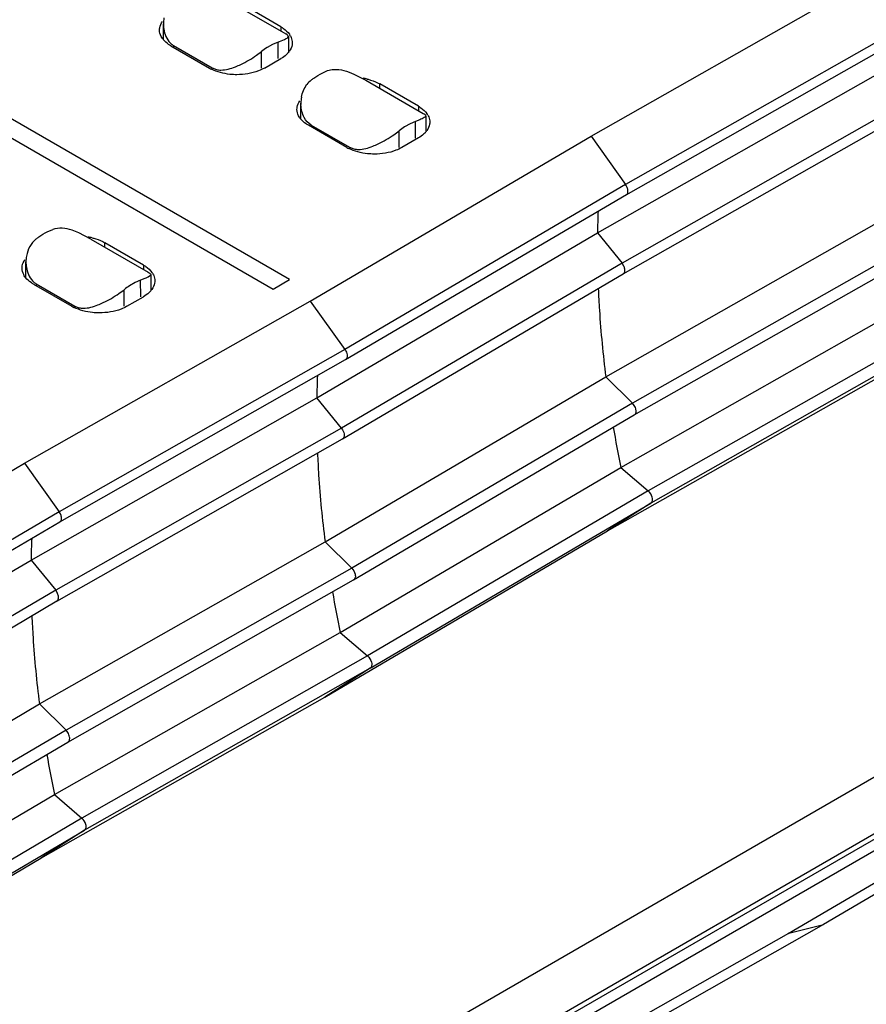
# Model space of a CAD drawing. Header units: inches. Extents: x 0 to 22, y 0 to 17.
# Tile 11 of 51: x 3.138 to 3.566, y 13.627 to 14.126. Entities that reach past the tile are written whole.
import ezdxf

# ---------------------------------------------------------------- set-up
doc = ezdxf.new("R2010")
doc.units = ezdxf.units.IN
doc.header["$LTSCALE"] = 1.21
doc.header["$MEASUREMENT"] = 0
doc.layers.get('0').update_dxf_attribs({"linetype": 'CONTINUOUS'})

msp = doc.modelspace()

# ---------------------------------------------------------------- linework, layer by layer
at = {"color": 7, "linetype": 'CONTINUOUS'}
for p, q in [((3.2744303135, 13.9941694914), (2.963814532, 14.1735151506)), ((2.9554628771, 14.1686930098), (3.2660786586, 13.9893473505)), ((3.4270373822, 14.0667941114), (3.5716586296, 14.1488517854)), ((3.2434260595, 14.135239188), (3.2724757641, 14.1184662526)), ((3.2700418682, 14.1220789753), (3.2505546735, 14.1333306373)), ((3.210550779, 14.1157416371), (3.2105808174, 14.1236732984)), ((3.5891936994, 14.1242856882), (3.444572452, 14.0422280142)), ((3.2700418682, 14.1220789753), (3.2700418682, 14.1198715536)), ((3.4449088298, 14.0371260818), (3.5895371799, 14.1191877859)), ((3.2685867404, 14.1143952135), (3.2658187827, 14.1131987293)), ((3.2686502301, 14.1059946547), (3.2685867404, 14.1143952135)), ((3.2732748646, 14.1179589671), (3.2724759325, 14.1184660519)), ((3.2735464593, 14.116732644), (3.2738091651, 14.1172380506)), ((3.2738091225, 14.1172380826), (3.2738689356, 14.1093239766)), ((3.2143641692, 14.1124346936), (3.2338513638, 14.1011830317)), ((3.2157553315, 14.1125675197), (3.2157517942, 14.1116334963)), ((3.2157553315, 14.1125675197), (3.2352422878, 14.1013159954)), ((3.2576770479, 14.107668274), (3.2602655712, 14.1095845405)), ((3.2602978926, 14.1011777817), (3.2602661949, 14.1095841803)), ((3.2658187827, 14.1131987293), (3.2630306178, 14.111586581)), ((3.2616902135, 14.1011830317), (3.2700418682, 14.1060051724)), ((3.235244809, 14.1006473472), (3.2352422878, 14.1013159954)), ((3.2352422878, 14.1013159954), (3.2373706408, 14.1004701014)), ((3.2909391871, 14.0986945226), (3.2937041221, 14.0998927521)), ((3.4303165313, 14.0177697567), (3.5749377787, 14.0998274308)), ((3.3070147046, 14.0981699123), (3.3130231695, 14.0950545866)), ((3.3130231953, 14.095054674), (3.3420728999, 14.0782817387)), ((3.3201517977, 14.0909387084), (3.3201517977, 14.0931461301)), ((3.3396389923, 14.0818944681), (3.3201517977, 14.0931461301)), ((3.5873971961, 14.0844943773), (3.4427759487, 14.0024367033)), ((3.2801479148, 14.0755571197), (3.2801779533, 14.0834887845)), ((3.3396389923, 14.0818944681), (3.3396389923, 14.0796870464)), ((3.4433600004, 13.9970131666), (3.5879864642, 14.0790738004)), ((3.3381838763, 14.0742106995), (3.3354159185, 14.0730142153)), ((3.3382473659, 14.0658101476), (3.3381838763, 14.0742106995)), ((3.3403336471, 14.075033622), (3.3381838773, 14.0742107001)), ((3.3434062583, 14.0770535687), (3.3434660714, 14.0691394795)), ((3.303448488, 14.0609985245), (3.2839612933, 14.0722501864)), ((3.2853524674, 14.0723830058), (3.2853489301, 14.0714489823)), ((3.2853524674, 14.0723830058), (3.3048394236, 14.0611314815)), ((3.3272741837, 14.0674837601), (3.329862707, 14.0694000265)), ((3.3298950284, 14.0609932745), (3.3298633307, 14.0693996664)), ((3.3354159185, 14.0730142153), (3.3326277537, 14.071402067)), ((3.2849184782, 13.9832916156), (3.4270373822, 14.0667941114)), ((3.3396389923, 14.0658206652), (3.3312873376, 14.0609985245)), ((3.4270373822, 14.0667941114), (3.444572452, 14.0422280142)), ((3.3048394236, 14.0611314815), (3.3048419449, 14.0604628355)), ((3.3048394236, 14.0611314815), (3.3069677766, 14.0602855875)), ((3.444572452, 14.0422280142), (3.3024535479, 13.9587255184)), ((3.3028072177, 13.9536334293), (3.444933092, 14.0371400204)), ((3.4345146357, 13.9449126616), (3.5791358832, 14.0269703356)), ((3.1517449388, 14.0183255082), (3.1545098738, 14.0195237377)), ((3.1738289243, 14.01468557), (3.1678172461, 14.0178023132)), ((3.1738289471, 14.0146856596), (3.2028786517, 13.9979127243)), ((3.2881976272, 13.934267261), (3.4303165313, 14.0177697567)), ((3.4303165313, 14.0177697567), (3.4427759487, 14.0024367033)), ((3.1809575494, 14.010569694), (3.1809575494, 14.0127771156)), ((3.2004447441, 14.0015254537), (3.1809575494, 14.0127771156)), ((3.5926300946, 14.0136615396), (3.4480088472, 13.9316038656)), ((4.027687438, 14.0062513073), (2.8807268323, 13.3440106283)), ((3.4488875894, 13.9256221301), (3.5935088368, 14.0076798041)), ((3.1409536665, 13.9951881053), (3.140983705, 14.00311977)), ((3.2004447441, 14.0015254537), (3.2004447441, 13.999318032)), ((3.4427759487, 14.0024367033), (3.3006570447, 13.9189342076)), ((3.4435220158, 14.0012958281), (3.4427759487, 14.0024367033)), ((4.0594337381, 13.9959112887), (2.9124731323, 13.3336706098)), ((2.915898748, 13.3330741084), (4.0628593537, 13.9953147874)), ((3.2011393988, 13.9946646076), (3.1989896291, 13.9938416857)), ((3.2042120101, 13.9966845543), (3.2042718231, 13.988770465)), ((3.2660786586, 13.9893473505), (3.2744303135, 13.9941694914)), ((3.3012564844, 13.9135194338), (3.4433823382, 13.9970260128)), ((4.0674935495, 13.9920293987), (2.9205329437, 13.3297887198)), ((3.1447670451, 13.991881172), (3.1642542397, 13.98062951)), ((3.1461582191, 13.9920139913), (3.1461546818, 13.9910799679)), ((3.1461582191, 13.9920139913), (3.1656451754, 13.980762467)), ((3.1880799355, 13.9871147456), (3.1906684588, 13.9890310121)), ((3.1907007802, 13.9806242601), (3.1906690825, 13.989030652)), ((3.1962216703, 13.9926452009), (3.1934335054, 13.9910330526)), ((3.198989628, 13.9938416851), (3.1962216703, 13.9926452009)), ((3.1990531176, 13.9854411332), (3.198989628, 13.9938416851)), ((3.1920930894, 13.98062951), (3.2004447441, 13.9854516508)), ((3.1402972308, 13.9012339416), (3.2849184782, 13.9832916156)), ((3.1656476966, 13.980093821), (3.1656451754, 13.980762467)), ((3.1656451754, 13.980762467), (3.1677735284, 13.979916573)), ((3.2849184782, 13.9832916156), (3.3024535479, 13.9587255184)), ((3.442108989, 13.8990502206), (3.5867302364, 13.9811078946)), ((3.6006486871, 13.9692133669), (3.4560274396, 13.8871556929)), ((3.6020175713, 13.9630839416), (3.457397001, 13.8810266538)), ((3.3024535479, 13.9587255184), (3.1578323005, 13.8766678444)), ((3.1581686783, 13.8715659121), (3.3027970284, 13.9536276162)), ((3.3028142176, 13.9536375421), (3.3027970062, 13.9536276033)), ((3.2923957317, 13.8614101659), (3.4345146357, 13.9449126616)), ((3.4345146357, 13.9449126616), (3.4480088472, 13.9316038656)), ((3.4353185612, 13.8669102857), (3.5790348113, 13.9483893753)), ((3.1435763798, 13.852209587), (3.2881976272, 13.934267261)), ((3.3006570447, 13.9189342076), (3.2881976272, 13.934267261)), ((3.4480088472, 13.9316038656), (3.3058899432, 13.8481013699)), ((3.4489484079, 13.9304138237), (3.4480089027, 13.9316038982)), ((3.3067686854, 13.8421196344), (3.4488875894, 13.9256221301)), ((3.3006570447, 13.9189342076), (3.1560357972, 13.8368765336)), ((3.1566198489, 13.8314529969), (3.3012463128, 13.9135136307)), ((3.301263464, 13.9135235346), (3.3012462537, 13.9135135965)), ((2.9981783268, 13.8177314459), (3.1402972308, 13.9012339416)), ((3.1402972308, 13.9012339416), (3.1578323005, 13.8766678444)), ((3.299990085, 13.8155477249), (3.442108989, 13.8990502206)), ((3.442108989, 13.8990502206), (3.4560274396, 13.8871556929)), ((3.4560274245, 13.8871557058), (3.3139085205, 13.80365321)), ((3.3152774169, 13.7975237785), (3.4573969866, 13.8810266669)), ((3.457397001, 13.8810266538), (3.4353185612, 13.8669102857)), ((3.1578323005, 13.8766678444), (3.0157133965, 13.7931653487)), ((3.0160670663, 13.7880732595), (3.1581929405, 13.8715798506)), ((3.2922946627, 13.7828291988), (3.4353185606, 13.8669102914)), ((3.1477744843, 13.7793524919), (3.2923957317, 13.8614101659)), ((3.2923957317, 13.8614101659), (3.3058899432, 13.8481013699)), ((3.0014574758, 13.7687070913), (3.1435763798, 13.852209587)), ((3.1435763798, 13.852209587), (3.1560357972, 13.8368765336)), ((3.3058899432, 13.8481013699), (3.1612686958, 13.7660436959)), ((3.162147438, 13.7600619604), (3.3067686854, 13.8421196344)), ((3.1560357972, 13.8368765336), (3.0139168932, 13.7533740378)), ((3.1567818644, 13.8357356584), (3.1560357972, 13.8368765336)), ((3.014516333, 13.747959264), (3.1566421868, 13.8314658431)), ((3.1553688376, 13.7334900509), (3.299990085, 13.8155477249)), ((3.299990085, 13.8155477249), (3.3139085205, 13.80365321)), ((3.3139085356, 13.8036531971), (3.1692872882, 13.7215955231)), ((3.3152774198, 13.7975237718), (3.1706568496, 13.715466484)), ((3.3152774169, 13.7975237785), (3.2922946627, 13.7828291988)), ((3.1485784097, 13.701350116), (3.2922946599, 13.7828292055)), ((3.0056555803, 13.6958499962), (3.1477744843, 13.7793524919)), ((3.1477744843, 13.7793524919), (3.1612686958, 13.7660436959)), ((3.1612686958, 13.7660436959), (3.0191497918, 13.6825412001)), ((3.1622082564, 13.7648536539), (3.1612687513, 13.7660437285)), ((3.020028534, 13.6765594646), (3.162147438, 13.7600619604)), ((3.6868707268, 13.7512094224), (3.5447518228, 13.6677069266)), ((3.5268561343, 13.6632440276), (3.6693356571, 13.7468923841)), ((3.0132499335, 13.6499875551), (3.1553688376, 13.7334900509)), ((3.1553688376, 13.7334900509), (3.1692872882, 13.7215955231)), ((3.1692872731, 13.721595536), (3.0271683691, 13.6380930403)), ((3.0285372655, 13.6319636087), (3.1706568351, 13.7154664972)), ((3.1706568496, 13.715466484), (3.1485784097, 13.701350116)), ((3.0055545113, 13.6172690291), (3.1485784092, 13.7013501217)), ((3.5447518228, 13.6677069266), (3.4001305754, 13.5856492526)), ((3.5272167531, 13.6633898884), (3.5447518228, 13.6677069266)), ((3.3822520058, 13.5811962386), (3.5272167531, 13.6633898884)), ((3.5272167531, 13.6633898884), (3.5268732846, 13.6632539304))]:
    msp.add_line(p, q, dxfattribs=at)
for centre, radius, start, end in [((3.2277626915, 14.1236187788), 0.0171820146, 170.0121274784, 179.8182668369), ((3.2181009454, 14.1218765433), 0.0098575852, 215.4742043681, 218.7599090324), ((3.2200994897, 14.1199157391), 0.0085412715, 223.871662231, 232.6508863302), ((3.2670449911, 14.1131588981), 0.008952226, 29.428879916, 35.5028191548), ((3.2197258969, 14.1194316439), 0.0079297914, 232.674750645, 239.9526852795), ((3.2822849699, 14.0820954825), 0.0352200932, 123.1399937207, 128.6951441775), ((3.2656273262, 14.1159907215), 0.0107264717, 318.0146289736, 321.3301250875), ((3.266314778, 14.1154398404), 0.0098455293, 321.333403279, 324.5271193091), ((3.2434803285, 14.1178842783), 0.0192781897, 240.0347589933, 243.4737349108), ((3.293433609, 14.0849995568), 0.0129017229, 128.6054751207, 142.1999843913), ((3.3067431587, 14.0662155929), 0.0302213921, 76.6777185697, 80.6535708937), ((3.2973630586, 14.0834340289), 0.0171852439, 170.0412779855, 179.8175130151), ((3.2977098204, 14.0834247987), 0.0175320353, 179.7909578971, 182.4145017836), ((3.2876980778, 14.0816920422), 0.0098575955, 215.474205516, 218.7599887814), ((3.336642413, 14.0729745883), 0.008951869, 29.4241116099, 35.5028975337), ((3.3518821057, 14.0419109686), 0.0352200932, 123.1399937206, 128.6951441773), ((3.335224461, 14.0758062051), 0.0107264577, 318.0146496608, 321.330202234), ((3.3359119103, 14.0752553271), 0.0098455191, 321.3334823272, 324.5271204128), ((3.3130774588, 14.0776997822), 0.0192782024, 240.0347597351, 243.4737711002), ((3.4390403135, 14.0382834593), 0.0067944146, 24.9924964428, 35.489831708), ((3.8754015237, 14.0105882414), 0.4451429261, 177.6617802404, 179.0756039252), ((3.1675489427, 13.9858467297), 0.0302212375, 76.6777119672, 80.6530998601), ((3.1581655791, 14.0030652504), 0.0171820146, 170.0121274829, 179.8182668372), ((3.1485038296, 14.0013230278), 0.0098575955, 215.4742055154, 218.7599887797), ((3.1974481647, 13.9926055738), 0.008951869, 29.4241116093, 35.5028975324), ((3.1505023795, 13.9993622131), 0.0085412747, 223.8716632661, 232.650793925), ((3.1501287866, 13.9988781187), 0.0079297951, 232.6746558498, 239.9526840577), ((3.2126878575, 13.9615419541), 0.0352200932, 123.1399937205, 128.6951441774), ((3.1967176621, 13.9948863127), 0.0098455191, 321.3334823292, 324.5271204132), ((3.1960302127, 13.9954371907), 0.0107264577, 318.0146496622, 321.3302022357), ((3.1738832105, 13.9973307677), 0.0192782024, 240.0347597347, 243.4737710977), ((3.7330250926, 13.9270920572), 0.4448853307, 177.6233542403, 179.0758815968), ((4.066185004, 14.026356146), 0.6369283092, 189.6663581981, 191.5296384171), ((3.152300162, 13.8727232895), 0.0067944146, 24.9924964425, 35.4898317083), ((3.5886613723, 13.8450280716), 0.4451429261, 177.6617802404, 179.0756039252), ((3.9239190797, 13.9428253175), 0.6367785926, 189.6483673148, 191.5297845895), ((3.7794448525, 13.8607959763), 0.6369283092, 189.6663581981, 191.5296384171)]:
    msp.add_arc(centre, radius, start, end, dxfattribs=at)
for points, knots in [([(3.2085989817, 14.1204715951), (3.2085989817, 14.1208409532), (3.2087282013, 14.1223762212), (3.2093972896, 14.1238381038), (3.210073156, 14.124787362)], [0, 0, 0, 0, 0.240680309, 1, 1, 1, 1]), ([(3.2105807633, 14.1236732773), (3.2105775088, 14.1227851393), (3.2108195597, 14.119353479), (3.2121614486, 14.1158453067), (3.2139421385, 14.1139962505)], [0, 0, 0, 0, 0.2570443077, 1, 1, 1, 1]), ([(3.210073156, 14.1161558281), (3.2098363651, 14.1164884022), (3.209026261, 14.1177904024), (3.2085989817, 14.1193460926), (3.2085989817, 14.1204715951)], [0, 0, 0, 0, 0.2661815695, 1, 1, 1, 1]), ([(3.2700418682, 14.1220789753), (3.2704875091, 14.1218216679), (3.2720898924, 14.1208031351), (3.2735288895, 14.1194870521), (3.2743328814, 14.1183578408)], [0, 0, 0, 0, 0.2707257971, 1, 1, 1, 1]), ([(3.2143641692, 14.1124346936), (3.2139661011, 14.1126645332), (3.2125159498, 14.1135771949), (3.2111994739, 14.1147262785), (3.2104142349, 14.1157051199)], [0, 0, 0, 0, 0.2680934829, 1, 1, 1, 1]), ([(3.2685861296, 14.1143955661), (3.2696948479, 14.1147923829), (3.2713747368, 14.1154686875), (3.2730822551, 14.1162694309), (3.2735464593, 14.116732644)], [0, 0, 0, 0, 0.6423079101, 1, 1, 1, 1]), ([(3.2738091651, 14.1172380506), (3.2738086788, 14.1172966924), (3.2737397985, 14.1176034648), (3.2734735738, 14.1178115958), (3.2732748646, 14.1179589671)], [0, 0, 0, 0, 0.1916231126, 1, 1, 1, 1]), ([(3.2758070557, 14.1140420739), (3.2758070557, 14.1136727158), (3.2756778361, 14.1121374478), (3.2750087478, 14.1106755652), (3.2743328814, 14.1097263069)], [0, 0, 0, 0, 0.240680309, 1, 1, 1, 1]), ([(3.2748420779, 14.1175575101), (3.2749986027, 14.1172794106), (3.2755389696, 14.116182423), (3.2758070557, 14.1149455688), (3.2758070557, 14.1140420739)], [0, 0, 0, 0, 0.2610159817, 1, 1, 1, 1]), ([(3.2736004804, 14.1088153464), (3.2733623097, 14.1085504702), (3.2722956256, 14.1074722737), (3.2710454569, 14.1065846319), (3.2700418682, 14.1060051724)], [0, 0, 0, 0, 0.235110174, 1, 1, 1, 1]), ([(3.2469909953, 14.101860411), (3.247921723, 14.1022262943), (3.2516367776, 14.1038673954), (3.2551597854, 14.10593022), (3.2576770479, 14.107668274)], [0, 0, 0, 0, 0.2463780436, 1, 1, 1, 1]), ([(3.2477707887, 14.0978542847), (3.246604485, 14.0978542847), (3.2421947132, 14.0980817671), (3.2377801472, 14.0991809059), (3.2348705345, 14.1006355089)], [0, 0, 0, 0, 0.2639138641, 1, 1, 1, 1]), ([(3.2373706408, 14.1004701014), (3.2381207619, 14.1002881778), (3.2414134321, 14.0999621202), (3.2446630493, 14.1009452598), (3.2469909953, 14.101860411)], [0, 0, 0, 0, 0.2358116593, 1, 1, 1, 1]), ([(3.2616902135, 14.1011830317), (3.2607389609, 14.1006337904), (3.2563685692, 14.0986075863), (3.2514734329, 14.0978542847), (3.2477707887, 14.0978542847)], [0, 0, 0, 0, 0.228788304, 1, 1, 1, 1]), ([(3.285383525, 14.0950817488), (3.2858347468, 14.0954412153), (3.2875946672, 14.0967795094), (3.2894810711, 14.0979566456), (3.2909391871, 14.0986945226)], [0, 0, 0, 0, 0.2609135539, 1, 1, 1, 1]), ([(3.2937041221, 14.0998927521), (3.294659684, 14.1002362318), (3.299198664, 14.1010548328), (3.303787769, 14.0995928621), (3.3070147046, 14.0981699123)], [0, 0, 0, 0, 0.2235543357, 1, 1, 1, 1]), ([(3.3137070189, 14.0956237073), (3.3143003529, 14.0954828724), (3.3165250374, 14.0948790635), (3.3186830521, 14.0939941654), (3.3201517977, 14.0931461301)], [0, 0, 0, 0, 0.2644710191, 1, 1, 1, 1]), ([(3.2781961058, 14.0802870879), (3.2781961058, 14.080656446), (3.2783253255, 14.082191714), (3.2789944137, 14.0836535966), (3.2796702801, 14.0846028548)], [0, 0, 0, 0, 0.240680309, 1, 1, 1, 1]), ([(3.2796702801, 14.0759713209), (3.2794334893, 14.076303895), (3.2786233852, 14.0776058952), (3.2781961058, 14.0791615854), (3.2781961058, 14.0802870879)], [0, 0, 0, 0, 0.2661815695, 1, 1, 1, 1]), ([(3.3396389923, 14.0818944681), (3.3400846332, 14.0816371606), (3.3416870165, 14.0806186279), (3.3431260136, 14.0793025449), (3.3439300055, 14.0781733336)], [0, 0, 0, 0, 0.2707257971, 1, 1, 1, 1]), ([(3.2839612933, 14.0722501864), (3.2835632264, 14.0724800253), (3.2821130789, 14.0733926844), (3.2807966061, 14.0745417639), (3.2800113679, 14.0755206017)], [0, 0, 0, 0, 0.268093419, 1, 1, 1, 1]), ([(3.3434062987, 14.0770535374), (3.3434095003, 14.0766661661), (3.342156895, 14.0757957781), (3.3411292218, 14.07536241), (3.3403336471, 14.075033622)], [0, 0, 0, 0, 0.3103491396, 1, 1, 1, 1]), ([(3.3420730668, 14.07828154), (3.3423942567, 14.0780960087), (3.342885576, 14.0778120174), (3.3433386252, 14.0773720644), (3.3433913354, 14.0771664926)], [0, 0, 0, 0, 0.6360742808, 1, 1, 1, 1]), ([(3.3454041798, 14.0738575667), (3.3454041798, 14.0734882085), (3.3452749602, 14.0719529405), (3.3446058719, 14.0704910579), (3.3439300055, 14.0695417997)], [0, 0, 0, 0, 0.240680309, 1, 1, 1, 1]), ([(3.3444395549, 14.077372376), (3.3445960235, 14.077094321), (3.3451362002, 14.0759975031), (3.3454041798, 14.0747608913), (3.3454041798, 14.0738575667)], [0, 0, 0, 0, 0.2610122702, 1, 1, 1, 1]), ([(3.3165881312, 14.0616758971), (3.3175188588, 14.0620417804), (3.3212339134, 14.0636828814), (3.3247569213, 14.0657457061), (3.3272741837, 14.0674837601)], [0, 0, 0, 0, 0.2463780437, 1, 1, 1, 1]), ([(3.3431976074, 14.0686308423), (3.3429594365, 14.0683659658), (3.3418927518, 14.067287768), (3.3406425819, 14.0664001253), (3.3396389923, 14.0658206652)], [0, 0, 0, 0, 0.2351101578, 1, 1, 1, 1]), ([(3.3173679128, 14.0576697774), (3.3162016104, 14.0576697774), (3.3117918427, 14.0578972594), (3.307377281, 14.0589963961), (3.3044676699, 14.060450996)], [0, 0, 0, 0, 0.2639138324, 1, 1, 1, 1]), ([(3.3069677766, 14.0602855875), (3.3077178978, 14.0601036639), (3.3110105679, 14.0597776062), (3.3142601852, 14.0607607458), (3.3165881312, 14.0616758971)], [0, 0, 0, 0, 0.2358116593, 1, 1, 1, 1]), ([(3.3312873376, 14.0609985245), (3.3303360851, 14.0604492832), (3.3259656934, 14.0584230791), (3.321070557, 14.0576697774), (3.3173679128, 14.0576697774)], [0, 0, 0, 0, 0.228788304, 1, 1, 1, 1]), ([(3.4449330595, 14.0371400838), (3.4450618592, 14.0372154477), (3.4455874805, 14.0376634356), (3.4457398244, 14.0384108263), (3.4457397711, 14.0389370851)], [0, 0, 0, 0, 0.2209195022, 1, 1, 1, 1]), ([(3.4457397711, 14.0389370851), (3.4457397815, 14.0391131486), (3.4456848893, 14.0398770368), (3.4454469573, 14.0406210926), (3.4451985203, 14.0411540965)], [0, 0, 0, 0, 0.2304124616, 1, 1, 1, 1]), ([(3.1678172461, 14.0178023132), (3.1666664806, 14.0183096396), (3.1625012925, 14.01993514), (3.1575805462, 14.0206269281), (3.1545104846, 14.019523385)], [0, 0, 0, 0, 0.2782369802, 1, 1, 1, 1]), ([(3.1461899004, 14.0147123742), (3.1448675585, 14.0136589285), (3.1426372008, 14.0109830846), (3.1415386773, 14.0077108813), (3.1412439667, 14.0060452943)], [0, 0, 0, 0, 0.4998820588, 1, 1, 1, 1]), ([(3.1461892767, 14.0147127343), (3.1466404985, 14.0150722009), (3.1484004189, 14.016410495), (3.1502868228, 14.0175876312), (3.1517449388, 14.0183255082)], [0, 0, 0, 0, 0.2609135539, 1, 1, 1, 1]), ([(3.1745127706, 14.0152546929), (3.1751061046, 14.0151138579), (3.1773307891, 14.0145100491), (3.1794888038, 14.0136251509), (3.1809575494, 14.0127771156)], [0, 0, 0, 0, 0.2644710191, 1, 1, 1, 1]), ([(3.1390018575, 13.9999180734), (3.1390018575, 14.0002874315), (3.1391310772, 14.0018226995), (3.1398001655, 14.0032845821), (3.1404760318, 14.0042338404)], [0, 0, 0, 0, 0.240680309, 1, 1, 1, 1]), ([(3.1404760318, 13.9956023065), (3.140239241, 13.9959348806), (3.1394291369, 13.9972368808), (3.1390018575, 13.998792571), (3.1390018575, 13.9999180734)], [0, 0, 0, 0, 0.2661815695, 1, 1, 1, 1]), ([(3.1409836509, 14.0031197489), (3.1409803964, 14.0022316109), (3.1412224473, 13.9987999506), (3.1425643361, 13.9952917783), (3.1443450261, 13.9934427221)], [0, 0, 0, 0, 0.2570443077, 1, 1, 1, 1]), ([(3.2004447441, 14.0015254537), (3.2008903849, 14.0012681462), (3.2024927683, 14.0002496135), (3.2039317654, 13.9989335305), (3.2047357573, 13.9978043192)], [0, 0, 0, 0, 0.2707257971, 1, 1, 1, 1]), ([(3.4441889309, 13.9988512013), (3.4441874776, 13.9990464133), (3.4441142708, 13.999894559), (3.4438231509, 14.000715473), (3.4435220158, 14.0012958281)], [0, 0, 0, 0, 0.2299250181, 1, 1, 1, 1]), ([(3.1447670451, 13.991881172), (3.1443689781, 13.9921110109), (3.1429188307, 13.9930236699), (3.1416023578, 13.9941727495), (3.1408171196, 13.9951515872)], [0, 0, 0, 0, 0.268093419, 1, 1, 1, 1]), ([(3.2042120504, 13.996684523), (3.204215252, 13.9962971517), (3.2029626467, 13.9954267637), (3.2019349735, 13.9949933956), (3.2011393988, 13.9946646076)], [0, 0, 0, 0, 0.3103491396, 1, 1, 1, 1]), ([(3.2028788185, 13.9979125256), (3.2032000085, 13.9977269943), (3.2036913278, 13.9974430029), (3.2041443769, 13.99700305), (3.2041970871, 13.9967974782)], [0, 0, 0, 0, 0.6360742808, 1, 1, 1, 1]), ([(3.2052453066, 13.9970033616), (3.2054017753, 13.9967253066), (3.2059419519, 13.9956284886), (3.2062099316, 13.9943918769), (3.2062099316, 13.9934885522)], [0, 0, 0, 0, 0.2610122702, 1, 1, 1, 1]), ([(3.4433821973, 13.9970262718), (3.4435124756, 13.9971026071), (3.4440448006, 13.997557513), (3.4441929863, 13.9983176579), (3.4441889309, 13.9988512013)], [0, 0, 0, 0, 0.2205744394, 1, 1, 1, 1]), ([(3.2062099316, 13.9934885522), (3.2062099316, 13.9931191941), (3.2060807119, 13.9915839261), (3.2054116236, 13.9901220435), (3.2047357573, 13.9891727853)], [0, 0, 0, 0, 0.240680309, 1, 1, 1, 1]), ([(3.4307008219, 13.9896462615), (3.4308572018, 13.985973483), (3.4316577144, 13.971026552), (3.4331000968, 13.9561153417), (3.4345146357, 13.9449126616)], [0, 0, 0, 0, 0.2456019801, 1, 1, 1, 1]), ([(3.1773938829, 13.9813068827), (3.1783246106, 13.981672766), (3.1820396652, 13.983313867), (3.185562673, 13.9853766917), (3.1880799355, 13.9871147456)], [0, 0, 0, 0, 0.2463780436, 1, 1, 1, 1]), ([(3.2040033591, 13.9882618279), (3.2037651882, 13.9879969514), (3.2026985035, 13.9869187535), (3.2014483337, 13.9860311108), (3.2004447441, 13.9854516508)], [0, 0, 0, 0, 0.2351101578, 1, 1, 1, 1]), ([(3.1781736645, 13.977300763), (3.1770073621, 13.977300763), (3.1725975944, 13.977528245), (3.1681830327, 13.9786273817), (3.1652734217, 13.9800819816)], [0, 0, 0, 0, 0.2639138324, 1, 1, 1, 1]), ([(3.1677735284, 13.979916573), (3.1685236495, 13.9797346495), (3.1718163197, 13.9794085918), (3.1750659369, 13.9803917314), (3.1773938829, 13.9813068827)], [0, 0, 0, 0, 0.2358116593, 1, 1, 1, 1]), ([(3.1920930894, 13.98062951), (3.1911418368, 13.9800802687), (3.1867714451, 13.9780540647), (3.1818763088, 13.977300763), (3.1781736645, 13.977300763)], [0, 0, 0, 0, 0.228788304, 1, 1, 1, 1]), ([(3.3024535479, 13.9587255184), (3.3026341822, 13.9584723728), (3.3032454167, 13.9574738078), (3.3036209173, 13.956296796), (3.3036208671, 13.9554345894)], [0, 0, 0, 0, 0.2650758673, 1, 1, 1, 1]), ([(3.3036208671, 13.9554345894), (3.3036208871, 13.9552365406), (3.3035763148, 13.9545737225), (3.3032231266, 13.9538769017), (3.3028141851, 13.9536376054)], [0, 0, 0, 0, 0.2947775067, 1, 1, 1, 1]), ([(3.4498634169, 13.9274749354), (3.4498652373, 13.9277106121), (3.4497721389, 13.9287438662), (3.449367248, 13.929734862), (3.4489484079, 13.9304138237)], [0, 0, 0, 0, 0.2280573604, 1, 1, 1, 1]), ([(3.4488875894, 13.9256221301), (3.4490373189, 13.9256833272), (3.4496632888, 13.9260885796), (3.4498591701, 13.9269122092), (3.4498634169, 13.9274749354)], [0, 0, 0, 0, 0.223262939, 1, 1, 1, 1]), ([(3.3006570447, 13.9189342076), (3.3008715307, 13.9186701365), (3.301603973, 13.9176033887), (3.3020628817, 13.9163051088), (3.3020700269, 13.9153487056)], [0, 0, 0, 0, 0.2623739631, 1, 1, 1, 1]), ([(3.3020700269, 13.9153487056), (3.302071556, 13.9151475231), (3.3020319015, 13.914475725), (3.301677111, 13.9137662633), (3.3012633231, 13.9135237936)], [0, 0, 0, 0, 0.2955244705, 1, 1, 1, 1]), ([(3.2885714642, 13.9063906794), (3.2887268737, 13.9026980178), (3.2895254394, 13.8876685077), (3.2909733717, 13.8726748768), (3.2923957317, 13.8614101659)], [0, 0, 0, 0, 0.2455753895, 1, 1, 1, 1]), ([(3.458161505, 13.88279788), (3.4581615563, 13.8831813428), (3.4579114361, 13.8848152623), (3.4569847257, 13.8863373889), (3.4560272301, 13.8871555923)], [0, 0, 0, 0, 0.2334019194, 1, 1, 1, 1]), ([(3.4573969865, 13.8810266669), (3.4575196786, 13.8811051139), (3.4580175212, 13.8815587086), (3.4581615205, 13.8822834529), (3.458161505, 13.88279788)], [0, 0, 0, 0, 0.2206291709, 1, 1, 1, 1]), ([(3.1589996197, 13.8733769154), (3.15899963, 13.8735529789), (3.1589447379, 13.8743168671), (3.1587068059, 13.8750609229), (3.1584583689, 13.8755939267)], [0, 0, 0, 0, 0.2304124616, 1, 1, 1, 1]), ([(3.1581929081, 13.871579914), (3.1583217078, 13.8716552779), (3.158847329, 13.8721032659), (3.1589996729, 13.8728506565), (3.1589996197, 13.8733769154)], [0, 0, 0, 0, 0.2209195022, 1, 1, 1, 1]), ([(3.3058899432, 13.8481013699), (3.3067271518, 13.8472751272), (3.3075401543, 13.8458512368), (3.3077472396, 13.8443258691), (3.3077445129, 13.8439724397)], [0, 0, 0, 0, 0.7689486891, 1, 1, 1, 1]), ([(3.3077445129, 13.8439724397), (3.3077428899, 13.8437573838), (3.3076912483, 13.8430482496), (3.3072356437, 13.8423104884), (3.3067686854, 13.8421196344)], [0, 0, 0, 0, 0.2988975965, 1, 1, 1, 1]), ([(3.1574487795, 13.8332910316), (3.1574473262, 13.8334862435), (3.1573741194, 13.8343343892), (3.1570829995, 13.8351553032), (3.1567818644, 13.8357356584)], [0, 0, 0, 0, 0.2299250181, 1, 1, 1, 1]), ([(3.1566420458, 13.8314661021), (3.1567723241, 13.8315424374), (3.1573046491, 13.8319973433), (3.1574528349, 13.8327574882), (3.1574487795, 13.8332910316)], [0, 0, 0, 0, 0.2205744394, 1, 1, 1, 1]), ([(3.1439606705, 13.8240860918), (3.1441170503, 13.8204133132), (3.144917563, 13.8054663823), (3.1463599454, 13.7905551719), (3.1477744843, 13.7793524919)], [0, 0, 0, 0, 0.2456019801, 1, 1, 1, 1]), ([(3.313908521, 13.8036532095), (3.3148651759, 13.8028345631), (3.3157914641, 13.8013126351), (3.3160417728, 13.7996786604), (3.3160416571, 13.7992948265)], [0, 0, 0, 0, 0.7663750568, 1, 1, 1, 1]), ([(3.3160416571, 13.7992948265), (3.3160416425, 13.7991016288), (3.3159989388, 13.7984528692), (3.3156678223, 13.7977734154), (3.3152771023, 13.7975235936)], [0, 0, 0, 0, 0.2940795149, 1, 1, 1, 1]), ([(3.1631232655, 13.7619147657), (3.1631250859, 13.7621504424), (3.1630319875, 13.7631836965), (3.1626270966, 13.7641746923), (3.1622082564, 13.7648536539)], [0, 0, 0, 0, 0.2280573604, 1, 1, 1, 1]), ([(3.162147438, 13.7600619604), (3.1622971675, 13.7601231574), (3.1629231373, 13.7605284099), (3.1631190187, 13.7613520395), (3.1631232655, 13.7619147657)], [0, 0, 0, 0, 0.223262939, 1, 1, 1, 1]), ([(3.1714213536, 13.7172377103), (3.1714214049, 13.717621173), (3.1711712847, 13.7192550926), (3.1702445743, 13.7207772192), (3.1692870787, 13.7215954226)], [0, 0, 0, 0, 0.2334019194, 1, 1, 1, 1]), ([(3.1706568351, 13.7154664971), (3.1707795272, 13.7155449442), (3.1712773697, 13.7159985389), (3.171421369, 13.7167232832), (3.1714213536, 13.7172377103)], [0, 0, 0, 0, 0.2206291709, 1, 1, 1, 1])]:
    msp.add_open_spline(points, degree=3, knots=knots, dxfattribs=at)
for points in [[(3.2804367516, 14.0864060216), (3.2808467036, 14.0887299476), (3.2817924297, 14.0910428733), (3.2832392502, 14.0929071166)], [(3.2818859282, 14.0761198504), (3.2808201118, 14.0781131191), (3.2802885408, 14.0804278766), (3.2801933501, 14.0826861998)], [(3.2853524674, 14.0723830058), (3.2838810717, 14.0732325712), (3.2826870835, 14.0746215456), (3.2818859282, 14.0761198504)]]:
    msp.add_open_spline(points, degree=3, dxfattribs=at)

doc.saveas('drawing.dxf')
